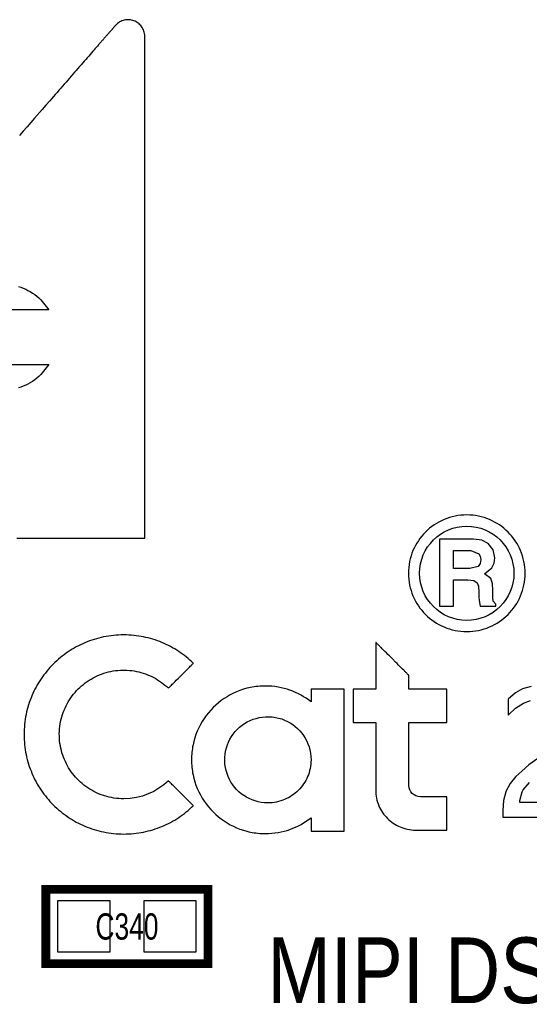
# Model space of a CAD drawing. Extents: x -8 to 119, y -73 to 71.
# Tile 7 of 12: x 60 to 66, y 8 to 19. Entities that reach past the tile are written whole.
import ezdxf
from ezdxf.enums import TextEntityAlignment as Align

# ---------------------------------------------------------------- set-up
doc = ezdxf.new("R2010")
doc.units = 0
for name, color, linetype in [('BG_SILKSCREEN_TOP', 7, 'CONTINUOUS'), ('PG_SILKSCREEN_TOP', 253, 'CONTINUOUS'), ('PIN_TOP', 92, 'CONTINUOUS'), ('RD_SILKSCREEN_TOP', 7, 'CONTINUOUS')]:
    doc.layers.add(name, color=color, linetype=linetype)

msp = doc.modelspace()

# ---------------------------------------------------------------- linework, layer by layer
at = {"layer": 'BG_SILKSCREEN_TOP'}
for points in [[(60.190913, 13.265404), (60.254871, 13.265404), (60.317913, 13.265404), (60.380016, 13.265404), (60.441129, 13.265404), (60.5012, 13.265404), (60.560229, 13.265404), (60.618141, 13.265404), (60.674936, 13.265404), (60.730562, 13.265404), (60.784969, 13.265404), (60.838131, 13.265404), (60.864242, 13.265404), (60.890023, 13.265404), (60.915474, 13.265404), (60.940569, 13.265404), (60.965359, 13.265404), (60.989794, 13.265404), (61.013873, 13.265404), (61.037622, 13.265404), (61.06099, 13.265404), (61.084003, 13.265404), (61.10666, 13.265404), (61.128935, 13.265404), (61.150856, 13.265404), (61.172369, 13.265404), (61.193528, 13.265404), (61.214279, 13.265404), (61.234625, 13.265404), (61.254589, 13.265404), (61.274147, 13.265404), (61.293299, 13.265404), (61.312044, 13.265404), (61.330357, 13.265404), (61.348264, 13.265404), (61.36574, 13.265404), (61.382783, 13.265404), (61.399395, 13.265404), (61.415574, 13.265404), (61.431297, 13.265404), (61.446588, 13.265404), (61.461421, 13.265404), (61.475798, 13.265404), (61.489692, 13.265404), (61.503154, 13.265404), (61.516108, 13.265404), (61.528604, 13.265404), (61.540619, 13.265404), (61.55215, 13.265404), (61.563199, 13.265404), (61.57374, 13.265404), (61.583799, 13.265404), (61.593349, 13.265404), (61.602391, 13.265404), (61.6109, 13.265404), (61.618927, 13.265404), (61.626394, 13.265404), (61.633354, 13.265404), (61.639806, 13.265404), (61.645698, 13.265404), (61.651032, 13.265404), (61.655858, 13.265404), (61.660126, 13.265404), (61.663834, 13.265404), (61.666984, 13.265404), (61.669574, 13.265404), (61.671581, 13.265404), (61.673029, 13.265404), (61.673918, 13.265404), (61.674197, 13.265404), (61.674197, 13.265658), (61.674197, 13.266471), (61.674197, 13.267792), (61.674197, 13.26962), (61.674197, 13.271983), (61.674197, 13.274853), (61.674197, 13.278231), (61.674197, 13.282092), (61.674197, 13.286486), (61.674197, 13.291363), (61.674197, 13.296722), (61.674197, 13.302564), (61.674197, 13.308914), (61.674197, 13.315721), (61.674197, 13.323011), (61.674197, 13.330758), (61.674197, 13.338988), (61.674197, 13.347675), (61.674197, 13.356819), (61.674197, 13.36642), (61.674197, 13.376453), (61.674197, 13.386943), (61.674197, 13.39789), (61.674197, 13.40927), (61.674197, 13.421055), (61.674197, 13.433298), (61.674197, 13.445947), (61.674197, 13.459028), (61.674197, 13.472516), (61.674197, 13.486435), (61.674197, 13.500735), (61.674197, 13.515467), (61.674197, 13.53058), (61.674197, 13.546099), (61.674197, 13.562), (61.674197, 13.578281), (61.674197, 13.594969), (61.674197, 13.612012), (61.674197, 13.629437), (61.674197, 13.647242), (61.674197, 13.665403), (61.674197, 13.68392), (61.674197, 13.702817), (61.674197, 13.722045), (61.674197, 13.741654), (61.674197, 13.761568), (61.674197, 13.781862), (61.674197, 13.802462), (61.674197, 13.823417), (61.674197, 13.844676), (61.674197, 13.866266), (61.674197, 13.888187), (61.674197, 13.910437), (61.674197, 13.932992), (61.674197, 13.955827), (61.674197, 13.978992), (61.674197, 14.002461), (61.674197, 14.02621), (61.674197, 14.074597), (61.674197, 14.124102), (61.674197, 14.174699), (61.674197, 14.226388), (61.674197, 14.279093), (61.674197, 14.332788), (61.674197, 14.387474), (61.674197, 14.443075), (61.674197, 14.49959), (61.674197, 14.556943), (61.674197, 14.61516), (61.674197, 14.674164), (61.674197, 14.73393), (61.674197, 14.794433), (61.674197, 14.855622), (61.674197, 14.917496), (61.674197, 14.97998), (61.674197, 15.043074), (61.674197, 15.106752), (61.674197, 15.170937), (61.674197, 15.235631), (61.674197, 15.300808), (61.674197, 15.36639), (61.674197, 15.43238), (61.674197, 15.49875), (61.674197, 15.56545), (61.674197, 15.63243), (61.674197, 15.767177), (61.674197, 15.902737), (61.674197, 16.175177), (61.674197, 16.447618), (61.674197, 16.583152), (61.674197, 16.717924), (61.674197, 16.784904), (61.674197, 16.851605), (61.674197, 16.917975), (61.674197, 16.983964), (61.674197, 17.049547), (61.674197, 17.114723), (61.674197, 17.179417), (61.674197, 17.243603), (61.674197, 17.307281), (61.674197, 17.370374), (61.674197, 17.432858), (61.674197, 17.494733), (61.674197, 17.555921), (61.674197, 17.616424), (61.674197, 17.67619), (61.674197, 17.735194), (61.674197, 17.793411), (61.674197, 17.850764), (61.674197, 17.907279), (61.674197, 17.96288), (61.674197, 18.017541), (61.674197, 18.071262), (61.674197, 18.123967), (61.674197, 18.175656), (61.674197, 18.226253), (61.674197, 18.275757), (61.674197, 18.324144), (61.674197, 18.347893), (61.674197, 18.371363), (61.674197, 18.394528), (61.674197, 18.417362), (61.674197, 18.439917), (61.674197, 18.462142), (61.674197, 18.484063), (61.674197, 18.505678), (61.674197, 18.526938), (61.674197, 18.547893), (61.674197, 18.568492), (61.674197, 18.588787), (61.674197, 18.6087), (61.674197, 18.628309), (61.674197, 18.647537), (61.674197, 18.666409), (61.674197, 18.684951), (61.674197, 18.703112), (61.674197, 18.720918), (61.674197, 18.738342), (61.674197, 18.755385), (61.674197, 18.772073), (61.674197, 18.788355), (61.674197, 18.804255), (61.674197, 18.819774), (61.674197, 18.834887), (61.674197, 18.849594), (61.674197, 18.86392), (61.674197, 18.877839), (61.674197, 18.891326), (61.674197, 18.904407), (61.674197, 18.917056), (61.674197, 18.929299), (61.674197, 18.941085), (61.674197, 18.952464), (61.674197, 18.963386), (61.674197, 18.973902), (61.674197, 18.983935), (61.674197, 18.993536), (61.674197, 19.00268), (61.674197, 19.011367), (61.674197, 19.019596), (61.674197, 19.027343), (61.674197, 19.034633), (61.674197, 19.04144), (61.674197, 19.04779), (61.674197, 19.053632), (61.674197, 19.058992), (61.674197, 19.063868), (61.674197, 19.068263), (61.674197, 19.072123), (61.674197, 19.075502), (61.674197, 19.078372), (61.674197, 19.080734), (61.674197, 19.082563), (61.674197, 19.083884), (61.674197, 19.084671), (61.674197, 19.08495), (61.673562, 19.101486), (61.671683, 19.117437), (61.668609, 19.132779), (61.664418, 19.147485), (61.65916, 19.161531), (61.652887, 19.174917), (61.645673, 19.187592), (61.63757, 19.199555), (61.628655, 19.210782), (61.618978, 19.221247), (61.608589, 19.230899), (61.597565, 19.239763), (61.585932, 19.24779), (61.573791, 19.254953), (61.561193, 19.261252), (61.548188, 19.266662), (61.534827, 19.271132), (61.521188, 19.274663), (61.507319, 19.277203), (61.493273, 19.278778), (61.479151, 19.279337), (61.464952, 19.278879), (61.450804, 19.27733), (61.436707, 19.274714), (61.422737, 19.271005), (61.40897, 19.266179), (61.395458, 19.260185), (61.382275, 19.253048), (61.369448, 19.244691), (61.357078, 19.235141), (61.345166, 19.224346), (61.333837, 19.212306), (61.333761, 19.212204), (61.333507, 19.2119), (61.333075, 19.211417), (61.332491, 19.210757), (61.331729, 19.209868), (61.330789, 19.208826), (61.329722, 19.207556), (61.328478, 19.206134), (61.327055, 19.204508), (61.325506, 19.20273), (61.323779, 19.200724), (61.321899, 19.198565), (61.319842, 19.196228), (61.317657, 19.193713), (61.315321, 19.191021), (61.312831, 19.188151), (61.31019, 19.185128), (61.307396, 19.181902), (61.304449, 19.178524), (61.301351, 19.174993), (61.298125, 19.171285), (61.294747, 19.167399), (61.291241, 19.16336), (61.287584, 19.159169), (61.283799, 19.1548), (61.279862, 19.150279), (61.275798, 19.145606), (61.271582, 19.14078), (61.267238, 19.135776), (61.262768, 19.130645), (61.258171, 19.125362), (61.253446, 19.119926), (61.248569, 19.114338), (61.243591, 19.108598), (61.238486, 19.10273), (61.233253, 19.096711), (61.227894, 19.090538), (61.222407, 19.084239), (61.216794, 19.077813), (61.211079, 19.071234), (61.205237, 19.064529), (61.199268, 19.057671), (61.193197, 19.050711), (61.187025, 19.043599), (61.180726, 19.03636), (61.174325, 19.028994), (61.167797, 19.021501), (61.161168, 19.013881), (61.154437, 19.00616), (61.147604, 18.998286), (61.140645, 18.99031), (61.133609, 18.982207), (61.126472, 18.974003), (61.119207, 18.965672), (61.111867, 18.957239), (61.104424, 18.948679), (61.096881, 18.940018), (61.089235, 18.93123), (61.07369, 18.913348), (61.057765, 18.89506), (61.041509, 18.876366), (61.024872, 18.857265), (61.00793, 18.837808), (60.990683, 18.817971), (60.973106, 18.797753), (60.955225, 18.777229), (60.937064, 18.756351), (60.918598, 18.735142), (60.899904, 18.713653), (60.88093, 18.69186), (60.861702, 18.669762), (60.842271, 18.64741), (60.822586, 18.624804), (60.802698, 18.601944), (60.782606, 18.578855), (60.762312, 18.555564), (60.741839, 18.532043), (60.721215, 18.50832), (60.700412, 18.484418), (60.679457, 18.460339), (60.658375, 18.436107), (60.637166, 18.411723), (60.61583, 18.387212), (60.594392, 18.362574), (60.572853, 18.337809), (60.529521, 18.288025), (60.485934, 18.237962), (60.398355, 18.137302), (60.310776, 18.036667), (60.26719, 17.986578), (60.223857, 17.936794)], [(60.210878, 16.185337), (60.239173, 16.176219), (60.267063, 16.165703), (60.294545, 16.153765), (60.32152, 16.14043), (60.347962, 16.125673), (60.373793, 16.109544), (60.398965, 16.091992), (60.423425, 16.073044), (60.447149, 16.052673), (60.470034, 16.030905), (60.561804, 15.913633), (60.073591, 15.913633)], [(60.073591, 15.280538), (60.561804, 15.280538), (60.470034, 15.163241), (60.447149, 15.141499), (60.423425, 15.121128), (60.398965, 15.10218), (60.373793, 15.084628), (60.347962, 15.068499), (60.32152, 15.053742), (60.294545, 15.040407), (60.267063, 15.028469), (60.239173, 15.017953), (60.210878, 15.008809)], [(66.150642, 11.546408), (66.050592, 11.517554), (65.967839, 11.471377), (65.88318, 11.40018), (65.88318, 11.215446), (65.887041, 11.219307), (65.969769, 11.294339), (66.060218, 11.352073), (66.142946, 11.384788)], [(66.227604, 10.709377), (66.125623, 10.63625), (66.040965, 10.565054), (65.97363, 10.503484), (65.906269, 10.420756), (65.858161, 10.328377), (65.856231, 10.324541), (65.831237, 10.224465), (65.823541, 10.107092), (65.823541, 10.03206), (66.764484, 10.03206)], [(66.764484, 10.201377), (66.019807, 10.201377), (66.019807, 10.22256), (66.044826, 10.326446), (66.058288, 10.34763), (66.13332, 10.434218)]]:
    msp.add_lwpolyline(points, dxfattribs=at)
for points in [[(65.335658, 13.532002), (65.301825, 13.527659), (65.268551, 13.521715), (65.235836, 13.514172), (65.203756, 13.505028), (65.172361, 13.49436), (65.141653, 13.482244), (65.111706, 13.46868), (65.082522, 13.453745), (65.054201, 13.437438), (65.026743, 13.419785), (65.000226, 13.400938), (64.974648, 13.380847), (64.950111, 13.359562), (64.926616, 13.337159), (64.904163, 13.313639), (64.882903, 13.289102), (64.862786, 13.26355), (64.843939, 13.237032), (64.826286, 13.209549), (64.80998, 13.181254), (64.795044, 13.152095), (64.781481, 13.122123), (64.76934, 13.091439), (64.758697, 13.06002), (64.749553, 13.027939), (64.742009, 12.99525), (64.73604, 12.961976), (64.731722, 12.928194), (64.729106, 12.893853), (64.728217, 12.859106), (64.729106, 12.824409), (64.731722, 12.790119), (64.73604, 12.756363), (64.742009, 12.723089), (64.749553, 12.69045), (64.758697, 12.658395), (64.76934, 12.627), (64.781481, 12.596343), (64.795044, 12.566396), (64.80998, 12.537288), (64.826286, 12.508967), (64.843939, 12.481535), (64.862786, 12.455068), (64.882903, 12.429541), (64.904163, 12.405004), (64.926616, 12.381484), (64.950111, 12.359132), (64.974648, 12.337872), (65.000226, 12.317781), (65.026743, 12.298934), (65.054201, 12.281332), (65.082522, 12.26505), (65.111706, 12.25009), (65.141653, 12.236552), (65.172361, 12.224436), (65.203756, 12.213819), (65.235836, 12.204675), (65.268551, 12.197131), (65.301825, 12.191187), (65.335658, 12.186869), (65.369948, 12.184253), (65.404695, 12.183364), (65.439442, 12.184253), (65.473758, 12.186869), (65.507565, 12.191187), (65.540814, 12.197131), (65.573504, 12.204675), (65.605584, 12.213819), (65.636978, 12.224436), (65.667687, 12.236552), (65.697633, 12.25009), (65.726793, 12.26505), (65.755139, 12.281332), (65.782571, 12.298934), (65.809089, 12.317781), (65.834641, 12.337872), (65.859177, 12.359132), (65.882698, 12.381484), (65.905101, 12.405004), (65.92636, 12.429541), (65.946477, 12.455068), (65.965324, 12.481535), (65.982926, 12.508967), (65.999233, 12.537288), (66.014219, 12.566396), (66.027783, 12.596343), (66.039898, 12.627), (66.050516, 12.658395), (66.05966, 12.69045), (66.067254, 12.723089), (66.073198, 12.756363), (66.07749, 12.790119), (66.080132, 12.824409), (66.080996, 12.859106), (66.080132, 12.893853), (66.07749, 12.928194), (66.073198, 12.961976), (66.067254, 12.99525), (66.05966, 13.027939), (66.050516, 13.06002), (66.039898, 13.091439), (66.027783, 13.122123), (66.014219, 13.152095), (65.999233, 13.181254), (65.982926, 13.209549), (65.965324, 13.237032), (65.946477, 13.26355), (65.92636, 13.289102), (65.905101, 13.313639), (65.882698, 13.337159), (65.859177, 13.359562), (65.834641, 13.380847), (65.809089, 13.400938), (65.782571, 13.419785), (65.755139, 13.437438), (65.726793, 13.453745), (65.697633, 13.46868), (65.667687, 13.482244), (65.636978, 13.49436), (65.605584, 13.505028), (65.573504, 13.514172), (65.540814, 13.521715), (65.507565, 13.527659), (65.473758, 13.532002), (65.439442, 13.534593), (65.404695, 13.535457), (65.369948, 13.534593)], [(65.294662, 12.324004), (65.242313, 12.337491), (65.192097, 12.355881), (65.14432, 12.378893), (65.099209, 12.4063), (65.057096, 12.43777), (65.018285, 12.473051), (64.982954, 12.511862), (64.951458, 12.553925), (64.924026, 12.598959), (64.900962, 12.646711), (64.882573, 12.69685), (64.869085, 12.749149), (64.86078, 12.803327), (64.85796, 12.859106), (64.86078, 12.914884), (64.869085, 12.969062), (64.882573, 13.021386), (64.900962, 13.071551), (64.924026, 13.119329), (64.951458, 13.164363), (64.982954, 13.206425), (65.018285, 13.245262), (65.057096, 13.280542), (65.099209, 13.312013), (65.14432, 13.339445), (65.192097, 13.362457), (65.242313, 13.380847), (65.294662, 13.394334), (65.348866, 13.40264), (65.404695, 13.40546), (65.460499, 13.40264), (65.514677, 13.394334), (65.567001, 13.380847), (65.617166, 13.362457), (65.664944, 13.339445), (65.709978, 13.312013), (65.75204, 13.280542), (65.790877, 13.245262), (65.826183, 13.206425), (65.857653, 13.164363), (65.88506, 13.119329), (65.908098, 13.071551), (65.926513, 13.021386), (65.94, 12.969062), (65.948255, 12.914884), (65.951125, 12.859106), (65.948255, 12.803327), (65.94, 12.749149), (65.926513, 12.69685), (65.908098, 12.646711), (65.88506, 12.598959), (65.857653, 12.553925), (65.826183, 12.511862), (65.790877, 12.473051), (65.75204, 12.43777), (65.709978, 12.4063), (65.664944, 12.378893), (65.617166, 12.355881), (65.567001, 12.337491), (65.514677, 12.324004), (65.460499, 12.315723), (65.404695, 12.312879), (65.348866, 12.315723)], [(65.696871, 12.921717), (65.720874, 12.975692), (65.728875, 13.036956), (65.709597, 13.132206), (65.651837, 13.205816), (65.578838, 13.243966), (65.483638, 13.256692), (65.482495, 13.256692), (65.479219, 13.256692), (65.473885, 13.256692), (65.466722, 13.256692), (65.457807, 13.256692), (65.447291, 13.256692), (65.435328, 13.256692), (65.422069, 13.256692), (65.392275, 13.256692), (65.358975, 13.256692), (65.286661, 13.256692), (65.214348, 13.256692), (65.181074, 13.256692), (65.151254, 13.256692), (65.137995, 13.256692), (65.126057, 13.256692), (65.115542, 13.256692), (65.106626, 13.256692), (65.099438, 13.256692), (65.094129, 13.256692), (65.090827, 13.256692), (65.08971, 13.256692), (65.08971, 13.256108), (65.08971, 13.254431), (65.08971, 13.251739), (65.08971, 13.247954), (65.08971, 13.243154), (65.08971, 13.237439), (65.08971, 13.230784), (65.08971, 13.22324), (65.08971, 13.214858), (65.08971, 13.205638), (65.08971, 13.195605), (65.08971, 13.184861), (65.08971, 13.173405), (65.08971, 13.161289), (65.08971, 13.148488), (65.08971, 13.135102), (65.08971, 13.106654), (65.08971, 13.076199), (65.08971, 13.044043), (65.08971, 13.01049), (65.08971, 12.975768), (65.08971, 12.940182), (65.08971, 12.86764), (65.08971, 12.795072), (65.08971, 12.759512), (65.08971, 12.724765), (65.08971, 12.691212), (65.08971, 12.659055), (65.08971, 12.628601), (65.08971, 12.600178), (65.08971, 12.586767), (65.08971, 12.574016), (65.08971, 12.561849), (65.08971, 12.550394), (65.08971, 12.53965), (65.08971, 12.529668), (65.08971, 12.520447), (65.08971, 12.512015), (65.08971, 12.504471), (65.08971, 12.497816), (65.08971, 12.492101), (65.08971, 12.487326), (65.08971, 12.483567), (65.08971, 12.480823), (65.08971, 12.479147), (65.08971, 12.478614), (65.091513, 12.478614), (65.096542, 12.478614), (65.114627, 12.478614), (65.140154, 12.478614), (65.169466, 12.478614), (65.198752, 12.478614), (65.224279, 12.478614), (65.242389, 12.478614), (65.247444, 12.478614), (65.249247, 12.478614), (65.249247, 12.479477), (65.249247, 12.481992), (65.249247, 12.491669), (65.249247, 12.506731), (65.249247, 12.526239), (65.249247, 12.549327), (65.249247, 12.575083), (65.249247, 12.631039), (65.249247, 12.687046), (65.249247, 12.712802), (65.249247, 12.73589), (65.249247, 12.755397), (65.249247, 12.770409), (65.249247, 12.780086), (65.249247, 12.782652), (65.249247, 12.783515), (65.251101, 12.783515), (65.256435, 12.783515), (65.275485, 12.783515), (65.302435, 12.783515), (65.333321, 12.783515), (65.364233, 12.783515), (65.391157, 12.783515), (65.410207, 12.783515), (65.415541, 12.783515), (65.417421, 12.783515), (65.487677, 12.775108), (65.527022, 12.749886), (65.540052, 12.708915), (65.544395, 12.635967), (65.545462, 12.582246), (65.548739, 12.542622), (65.561769, 12.478614), (65.563801, 12.478614), (65.569516, 12.478614), (65.57838, 12.478614), (65.589887, 12.478614), (65.618766, 12.478614), (65.651837, 12.478614), (65.684908, 12.478614), (65.713762, 12.478614), (65.725294, 12.478614), (65.734184, 12.478614), (65.739899, 12.478614), (65.741906, 12.478614), (65.741906, 12.499213), (65.712086, 12.535027), (65.708378, 12.578436), (65.707158, 12.654407), (65.700961, 12.741199), (65.682216, 12.797663), (65.608403, 12.851917)], [(65.249247, 12.914859), (65.249247, 13.122123), (65.452168, 13.122123), (65.545462, 13.086486), (65.560931, 13.057048), (65.566112, 13.020624), (65.558492, 12.971653), (65.535708, 12.939116), (65.44023, 12.914859)], [(61.948492, 11.52779), (61.949508, 11.528806), (61.95093, 11.530203), (61.954816, 11.534115), (61.9601, 11.539372), (61.966653, 11.545926), (61.974349, 11.553647), (61.983137, 11.56241), (61.99284, 11.572138), (62.003432, 11.582705), (62.014735, 11.594033), (62.026673, 11.605971), (62.03917, 11.618443), (62.065281, 11.644579), (62.092256, 11.671529), (62.119205, 11.698503), (62.145342, 11.724615), (62.157813, 11.737086), (62.169751, 11.749049), (62.18108, 11.760352), (62.191646, 11.770919), (62.201374, 11.780647), (62.210137, 11.789435), (62.217859, 11.797132), (62.224412, 11.803685), (62.22967, 11.808968), (62.233581, 11.812854), (62.234978, 11.814277), (62.235994, 11.815293), (62.236629, 11.815902), (62.236833, 11.816105), (62.217097, 11.834927), (62.196929, 11.853266), (62.17633, 11.871122), (62.155324, 11.888521), (62.133886, 11.905412), (62.112042, 11.92182), (62.089817, 11.937695), (62.067211, 11.953088), (62.044224, 11.967921), (62.020856, 11.982247), (61.997133, 11.996014), (61.973054, 12.009247), (61.948644, 12.021896), (61.923879, 12.033987), (61.898809, 12.045493), (61.873409, 12.05644), (61.847679, 12.066753), (61.82167, 12.076481), (61.795381, 12.085599), (61.768787, 12.094108), (61.741939, 12.101982), (61.714812, 12.109196), (61.687431, 12.115775), (61.659795, 12.121718), (61.631906, 12.126976), (61.603814, 12.131548), (61.575467, 12.13546), (61.546918, 12.138685), (61.518165, 12.1412), (61.489234, 12.143003), (61.460075, 12.144096), (61.430764, 12.144451), (61.400969, 12.14407), (61.371353, 12.142953), (61.34194, 12.141098), (61.312704, 12.138482), (61.283698, 12.13518), (61.254919, 12.131142), (61.22637, 12.126417), (61.198074, 12.121007), (61.170007, 12.114886), (61.14222, 12.108104), (61.114686, 12.100662), (61.087432, 12.092559), (61.060457, 12.083796), (61.033787, 12.074398), (61.007396, 12.064365), (60.981361, 12.053722), (60.955606, 12.04247), (60.930206, 12.030608), (60.905136, 12.018137), (60.880422, 12.005107), (60.856063, 11.991492), (60.832086, 11.977319), (60.808464, 11.962562), (60.785223, 11.947271), (60.762388, 11.931447), (60.73996, 11.915089), (60.717963, 11.898198), (60.696348, 11.880825), (60.67519, 11.862918), (60.654463, 11.844528), (60.634194, 11.825656), (60.614357, 11.806301), (60.595027, 11.786489), (60.57613, 11.766194), (60.55774, 11.745468), (60.539859, 11.72431), (60.52246, 11.70272), (60.505569, 11.680698), (60.489211, 11.65827), (60.473387, 11.635435), (60.458096, 11.612194), (60.443364, 11.588598), (60.429191, 11.564595), (60.415576, 11.540236), (60.402521, 11.515522), (60.390075, 11.490452), (60.378213, 11.465052), (60.366961, 11.439322), (60.356293, 11.413261), (60.346285, 11.386896), (60.336887, 11.360201), (60.328124, 11.333251), (60.320022, 11.305997), (60.312579, 11.278464), (60.305798, 11.250651), (60.299676, 11.222609), (60.294266, 11.194288), (60.289516, 11.165738), (60.285503, 11.13696), (60.282176, 11.107953), (60.279585, 11.078743), (60.277731, 11.04933), (60.276613, 11.019714), (60.276232, 10.98992), (60.276613, 10.960125), (60.277731, 10.930509), (60.279585, 10.901096), (60.282176, 10.871886), (60.285503, 10.842879), (60.289516, 10.814101), (60.294266, 10.785551), (60.299676, 10.757256), (60.305798, 10.729189), (60.312579, 10.701376), (60.320022, 10.673842), (60.328124, 10.646588), (60.336887, 10.619638), (60.346285, 10.592943), (60.356293, 10.566578), (60.366961, 10.540517), (60.378213, 10.514787), (60.390075, 10.489387), (60.402521, 10.464317), (60.415576, 10.439603), (60.429191, 10.415245), (60.443364, 10.391242), (60.458096, 10.367645), (60.473387, 10.344404), (60.489211, 10.321569), (60.505569, 10.299141), (60.52246, 10.277119), (60.539859, 10.255529), (60.55774, 10.234371), (60.57613, 10.213645), (60.595027, 10.19335), (60.614357, 10.173538), (60.634194, 10.154183), (60.654463, 10.135311), (60.67519, 10.116922), (60.696348, 10.099015), (60.717963, 10.081641), (60.73996, 10.06475), (60.762388, 10.048392), (60.785223, 10.032568), (60.808464, 10.017277), (60.832086, 10.00252), (60.856063, 9.988347), (60.880422, 9.974732), (60.905136, 9.961677), (60.930206, 9.949231), (60.955606, 9.937369), (60.981361, 9.926117), (61.007396, 9.915474), (61.033787, 9.905441), (61.060457, 9.896043), (61.087432, 9.88728), (61.114686, 9.879178), (61.14222, 9.871735), (61.170007, 9.864954), (61.198074, 9.858832), (61.22637, 9.853422), (61.254919, 9.848672), (61.283698, 9.844659), (61.312704, 9.841332), (61.34194, 9.838741), (61.371353, 9.836887), (61.400969, 9.835769), (61.430764, 9.835388), (61.460075, 9.835744), (61.489234, 9.836836), (61.518165, 9.838639), (61.546918, 9.841154), (61.575467, 9.84438), (61.603814, 9.848291), (61.631906, 9.852863), (61.659795, 9.858121), (61.687431, 9.864065), (61.714812, 9.870643), (61.741939, 9.877857), (61.768787, 9.885731), (61.795381, 9.89424), (61.82167, 9.903358), (61.847679, 9.913087), (61.873409, 9.923399), (61.898809, 9.934346), (61.923879, 9.945853), (61.948644, 9.957943), (61.973054, 9.970592), (61.997133, 9.983826), (62.020856, 9.997592), (62.044224, 10.011918), (62.067211, 10.026752), (62.089817, 10.042144), (62.112042, 10.058019), (62.133886, 10.074427), (62.155324, 10.091318), (62.17633, 10.108717), (62.196929, 10.126574), (62.217097, 10.144912), (62.236833, 10.163734), (62.236629, 10.163937), (62.235994, 10.164547), (62.234978, 10.165563), (62.233581, 10.166985), (62.22967, 10.170871), (62.224412, 10.176154), (62.217859, 10.182708), (62.210137, 10.190404), (62.201374, 10.199192), (62.191646, 10.20892), (62.18108, 10.219487), (62.169751, 10.23079), (62.157813, 10.242753), (62.145342, 10.255225), (62.119205, 10.281336), (62.092256, 10.308311), (62.065281, 10.335285), (62.03917, 10.361397), (62.026673, 10.373868), (62.014735, 10.385831), (62.003432, 10.397134), (61.99284, 10.407701), (61.983137, 10.417429), (61.974349, 10.426192), (61.966653, 10.433914), (61.9601, 10.440467), (61.954816, 10.445725), (61.95093, 10.449636), (61.949508, 10.451033), (61.948492, 10.452049), (61.947882, 10.452684), (61.947679, 10.452887), (61.895152, 10.406761), (61.838459, 10.365638), (61.778007, 10.32985), (61.714101, 10.299776), (61.64707, 10.275748), (61.577271, 10.258146), (61.505059, 10.2473), (61.430764, 10.243617), (61.40196, 10.244176), (61.37341, 10.245801), (61.345191, 10.248494), (61.317251, 10.252227), (61.289667, 10.257003), (61.262412, 10.262768), (61.235539, 10.269525), (61.209072, 10.277221), (61.183012, 10.285882), (61.157383, 10.295484), (61.132187, 10.305948), (61.107472, 10.317328), (61.083266, 10.32957), (61.059568, 10.342651), (61.036403, 10.356545), (61.013772, 10.371252), (60.991725, 10.386746), (60.970262, 10.403002), (60.949434, 10.419994), (60.929215, 10.437724), (60.909657, 10.456164), (60.89076, 10.475265), (60.872573, 10.495051), (60.855073, 10.515473), (60.838334, 10.53653), (60.822332, 10.558196), (60.807092, 10.580421), (60.792665, 10.60323), (60.779025, 10.626573), (60.766223, 10.650449), (60.754285, 10.674833), (60.743211, 10.699699), (60.733, 10.725048), (60.723729, 10.750829), (60.715398, 10.777017), (60.708007, 10.803636), (60.70158, 10.830636), (60.696145, 10.857992), (60.691725, 10.885703), (60.688322, 10.91372), (60.685985, 10.942066), (60.684715, 10.970692), (60.684512, 10.999546), (60.685426, 11.028274), (60.687433, 11.056696), (60.690481, 11.084839), (60.694545, 11.112652), (60.69965, 11.140135), (60.705746, 11.167262), (60.712833, 11.193983), (60.720859, 11.220323), (60.729825, 11.246256), (60.739706, 11.271733), (60.750475, 11.296752), (60.762134, 11.321313), (60.774656, 11.345367), (60.788017, 11.368888), (60.80219, 11.391875), (60.81715, 11.414303), (60.832898, 11.436147), (60.849408, 11.457407), (60.866655, 11.478057), (60.884613, 11.498047), (60.903282, 11.517376), (60.922611, 11.536045), (60.942626, 11.554003), (60.963251, 11.571249), (60.984511, 11.587759), (61.006355, 11.603507), (61.028783, 11.618493), (61.05177, 11.632667), (61.075316, 11.646002), (61.099344, 11.658524), (61.123906, 11.670182), (61.148925, 11.680977), (61.174401, 11.690858), (61.200335, 11.699824), (61.226675, 11.707851), (61.253421, 11.714937), (61.280548, 11.721033), (61.308005, 11.726139), (61.335844, 11.730203), (61.363987, 11.733251), (61.39241, 11.735257), (61.421137, 11.736146), (61.428351, 11.736222), (61.430154, 11.736222), (61.431348, 11.736222), (61.4331, 11.736222), (61.440162, 11.736172), (61.468152, 11.735283), (61.495889, 11.733378), (61.523321, 11.730482), (61.550474, 11.72657), (61.577271, 11.721694), (61.603763, 11.715877), (61.629874, 11.709121), (61.655604, 11.701424), (61.680954, 11.692865), (61.705871, 11.683416), (61.730382, 11.673103), (61.754436, 11.661953), (61.778007, 11.649989), (61.801096, 11.637213), (61.823702, 11.62365), (61.845774, 11.609349), (61.867288, 11.594287), (61.888268, 11.578488), (61.908665, 11.562004), (61.928477, 11.544808), (61.947679, 11.526952), (61.947882, 11.527155)], [(64.736294, 11.12967), (64.737844, 11.12967), (64.739977, 11.12967), (64.74267, 11.12967), (64.745895, 11.12967), (64.749655, 11.12967), (64.753896, 11.12967), (64.763853, 11.12967), (64.775563, 11.12967), (64.788872, 11.12967), (64.80363, 11.12967), (64.819682, 11.12967), (64.836853, 11.12967), (64.854988, 11.12967), (64.873937, 11.12967), (64.89352, 11.12967), (64.913586, 11.12967), (64.954506, 11.12967), (64.99545, 11.12967), (65.015516, 11.12967), (65.0351, 11.12967), (65.054048, 11.12967), (65.072184, 11.12967), (65.089354, 11.12967), (65.105407, 11.12967), (65.120164, 11.12967), (65.133474, 11.12967), (65.145183, 11.12967), (65.15514, 11.12967), (65.159382, 11.12967), (65.163141, 11.12967), (65.166367, 11.12967), (65.169059, 11.12967), (65.171193, 11.12967), (65.172742, 11.12967), (65.173682, 11.12967), (65.173987, 11.12967), (65.173987, 11.12995), (65.173987, 11.130788), (65.173987, 11.133988), (65.173987, 11.139195), (65.173987, 11.146231), (65.173987, 11.154943), (65.173987, 11.165205), (65.173987, 11.176889), (65.173987, 11.189843), (65.173987, 11.203915), (65.173987, 11.219002), (65.173987, 11.234903), (65.173987, 11.251514), (65.173987, 11.286312), (65.173987, 11.322228), (65.173987, 11.358143), (65.173987, 11.392916), (65.173987, 11.409528), (65.173987, 11.425453), (65.173987, 11.440516), (65.173987, 11.454587), (65.173987, 11.467541), (65.173987, 11.479225), (65.173987, 11.489512), (65.173987, 11.498224), (65.173987, 11.50526), (65.173987, 11.510442), (65.173987, 11.513668), (65.173987, 11.51448), (65.173987, 11.51476), (65.173682, 11.51476), (65.172742, 11.51476), (65.171193, 11.51476), (65.169059, 11.51476), (65.166367, 11.51476), (65.163141, 11.51476), (65.159382, 11.51476), (65.15514, 11.51476), (65.145183, 11.51476), (65.133474, 11.51476), (65.120164, 11.51476), (65.105407, 11.51476), (65.089354, 11.51476), (65.072184, 11.51476), (65.054048, 11.51476), (65.0351, 11.51476), (65.015516, 11.51476), (64.99545, 11.51476), (64.954506, 11.51476), (64.913586, 11.51476), (64.89352, 11.51476), (64.873937, 11.51476), (64.854988, 11.51476), (64.836853, 11.51476), (64.819682, 11.51476), (64.80363, 11.51476), (64.788872, 11.51476), (64.775563, 11.51476), (64.763853, 11.51476), (64.753896, 11.51476), (64.749655, 11.51476), (64.745895, 11.51476), (64.74267, 11.51476), (64.739977, 11.51476), (64.737844, 11.51476), (64.736294, 11.51476), (64.735354, 11.51476), (64.73505, 11.51476), (64.73505, 11.516563), (64.73505, 11.521592), (64.73505, 11.529441), (64.73505, 11.539626), (64.73505, 11.551666), (64.73505, 11.565077), (64.73505, 11.594287), (64.73505, 11.623472), (64.73505, 11.636908), (64.73505, 11.648948), (64.73505, 11.659133), (64.73505, 11.666957), (64.73505, 11.672011), (64.73505, 11.673815), (64.73477, 11.674069), (64.733932, 11.674907), (64.732586, 11.676253), (64.730732, 11.678107), (64.728395, 11.680444), (64.725575, 11.683263), (64.722299, 11.686565), (64.718565, 11.690274), (64.714425, 11.694414), (64.709904, 11.698935), (64.704976, 11.703863), (64.699667, 11.709171), (64.694029, 11.71481), (64.68806, 11.720805), (64.68176, 11.727078), (64.675156, 11.733682), (64.661161, 11.747703), (64.64615, 11.762689), (64.630325, 11.778513), (64.61379, 11.795049), (64.596696, 11.812168), (64.57917, 11.829669), (64.543432, 11.865407), (64.507694, 11.90117), (64.490168, 11.918671), (64.473074, 11.93579), (64.456539, 11.952326), (64.440689, 11.96815), (64.425703, 11.983136), (64.411682, 11.997157), (64.405104, 12.003761), (64.398804, 12.010034), (64.39281, 12.016029), (64.387171, 12.021668), (64.381888, 12.026951), (64.37696, 12.031878), (64.372414, 12.036425), (64.368274, 12.040565), (64.364565, 12.044274), (64.361289, 12.04755), (64.358469, 12.050395), (64.356107, 12.052732), (64.354253, 12.054586), (64.352907, 12.055932), (64.352094, 12.056745), (64.351814, 12.057024), (64.34996, 12.057024), (64.34996, 12.056643), (64.34996, 12.055475), (64.34996, 12.05357), (64.34996, 12.050954), (64.34996, 12.047626), (64.34996, 12.043639), (64.34996, 12.03899), (64.34996, 12.033733), (64.34996, 12.027891), (64.34996, 12.021464), (64.34996, 12.014479), (64.34996, 12.006986), (64.34996, 11.999011), (64.34996, 11.990553), (64.34996, 11.981637), (64.34996, 11.972315), (64.34996, 11.952478), (64.34996, 11.931269), (64.34996, 11.908866), (64.34996, 11.885447), (64.34996, 11.861267), (64.34996, 11.836476), (64.34996, 11.785905), (64.34996, 11.735333), (64.34996, 11.710543), (64.34996, 11.686337), (64.34996, 11.662943), (64.34996, 11.640541), (64.34996, 11.619332), (64.34996, 11.599494), (64.34996, 11.590172), (64.34996, 11.581257), (64.34996, 11.572799), (64.34996, 11.564823), (64.34996, 11.55733), (64.34996, 11.550345), (64.34996, 11.543919), (64.34996, 11.538077), (64.34996, 11.532819), (64.34996, 11.528171), (64.34996, 11.524183), (64.34996, 11.520856), (64.34996, 11.51824), (64.34996, 11.516335), (64.34996, 11.515166), (64.34996, 11.51476), (64.349198, 11.51476), (64.346988, 11.51476), (64.343458, 11.51476), (64.338657, 11.51476), (64.332688, 11.51476), (64.325678, 11.51476), (64.317702, 11.51476), (64.308838, 11.51476), (64.288949, 11.51476), (64.266724, 11.51476), (64.218414, 11.51476), (64.170128, 11.51476), (64.147903, 11.51476), (64.12799, 11.51476), (64.11915, 11.51476), (64.111175, 11.51476), (64.104164, 11.51476), (64.098195, 11.51476), (64.093395, 11.51476), (64.089864, 11.51476), (64.087654, 11.51476), (64.086892, 11.51476), (64.086892, 11.51448), (64.086892, 11.513668), (64.086892, 11.510442), (64.086892, 11.50526), (64.086892, 11.498224), (64.086892, 11.489512), (64.086892, 11.479225), (64.086892, 11.467541), (64.086892, 11.454587), (64.086892, 11.440516), (64.086892, 11.425453), (64.086892, 11.409528), (64.086892, 11.392916), (64.086892, 11.358143), (64.086892, 11.322228), (64.086892, 11.286312), (64.086892, 11.251514), (64.086892, 11.234903), (64.086892, 11.219002), (64.086892, 11.203915), (64.086892, 11.189843), (64.086892, 11.176889), (64.086892, 11.165205), (64.086892, 11.154943), (64.086892, 11.146231), (64.086892, 11.139195), (64.086892, 11.133988), (64.086892, 11.130788), (64.086892, 11.12995), (64.086892, 11.12967), (64.087654, 11.12967), (64.089864, 11.12967), (64.093395, 11.12967), (64.098195, 11.12967), (64.104164, 11.12967), (64.111175, 11.12967), (64.11915, 11.12967), (64.12799, 11.12967), (64.147903, 11.12967), (64.170128, 11.12967), (64.218414, 11.12967), (64.266724, 11.12967), (64.288949, 11.12967), (64.308838, 11.12967), (64.317702, 11.12967), (64.325678, 11.12967), (64.332688, 11.12967), (64.338657, 11.12967), (64.343458, 11.12967), (64.346988, 11.12967), (64.349198, 11.12967), (64.34996, 11.12967), (64.34996, 11.129543), (64.34996, 11.129112), (64.34996, 11.1284), (64.34996, 11.12741), (64.34996, 11.124667), (64.34996, 11.120857), (64.34996, 11.116031), (64.34996, 11.110265), (64.34996, 11.103534), (64.34996, 11.095914), (64.34996, 11.08743), (64.34996, 11.078134), (64.34996, 11.068025), (64.34996, 11.057179), (64.34996, 11.045622), (64.34996, 11.033354), (64.34996, 11.02045), (64.34996, 11.006938), (64.34996, 10.992841), (64.34996, 10.97821), (64.34996, 10.963097), (64.34996, 10.947476), (64.34996, 10.931449), (64.34996, 10.915015), (64.34996, 10.898251), (64.34996, 10.881131), (64.34996, 10.846079), (64.34996, 10.810164), (64.34996, 10.773689), (64.34996, 10.73691), (64.34996, 10.700131), (64.34996, 10.663657), (64.34996, 10.627741), (64.34996, 10.592689), (64.34996, 10.575595), (64.34996, 10.558805), (64.34996, 10.542372), (64.34996, 10.526344), (64.34996, 10.510749), (64.34996, 10.49561), (64.34996, 10.48098), (64.34996, 10.466883), (64.34996, 10.45337), (64.34996, 10.440467), (64.34996, 10.428224), (64.34996, 10.416642), (64.34996, 10.405796), (64.34996, 10.395687), (64.34996, 10.38639), (64.34996, 10.377907), (64.34996, 10.370287), (64.34996, 10.363581), (64.34996, 10.35779), (64.34996, 10.352964), (64.34996, 10.349179), (64.34996, 10.346411), (64.34996, 10.34542), (64.34996, 10.344709), (64.34996, 10.344302), (64.34996, 10.34415), (64.350544, 10.320325), (64.352348, 10.29683), (64.355294, 10.273665), (64.359358, 10.250881), (64.364514, 10.228478), (64.370763, 10.206533), (64.378027, 10.185019), (64.386333, 10.164013), (64.395579, 10.143515), (64.405815, 10.123551), (64.416965, 10.104171), (64.429005, 10.0854), (64.441908, 10.067265), (64.45565, 10.049764), (64.470178, 10.032975), (64.48552, 10.016922), (64.501573, 10.00158), (64.518388, 9.987051), (64.535863, 9.97331), (64.553998, 9.960407), (64.572794, 9.948367), (64.592175, 9.937217), (64.612114, 9.927006), (64.632611, 9.917735), (64.653643, 9.909454), (64.675156, 9.902165), (64.697102, 9.895942), (64.719505, 9.89076), (64.742289, 9.886696), (64.765453, 9.88375), (64.788948, 9.881972), (64.812774, 9.881362), (64.813815, 9.881362), (64.816812, 9.881362), (64.821689, 9.881362), (64.828293, 9.881362), (64.836472, 9.881362), (64.846098, 9.881362), (64.857071, 9.881362), (64.869212, 9.881362), (64.88242, 9.881362), (64.896543, 9.881362), (64.911478, 9.881362), (64.927074, 9.881362), (64.959713, 9.881362), (64.993393, 9.881362), (65.027073, 9.881362), (65.059712, 9.881362), (65.075308, 9.881362), (65.090243, 9.881362), (65.104366, 9.881362), (65.117574, 9.881362), (65.129715, 9.881362), (65.140688, 9.881362), (65.150314, 9.881362), (65.158493, 9.881362), (65.165097, 9.881362), (65.169948, 9.881362), (65.172971, 9.881362), (65.174012, 9.881362), (65.174012, 9.881641), (65.174012, 9.88248), (65.174012, 9.885705), (65.174012, 9.890887), (65.174012, 9.897923), (65.174012, 9.906635), (65.174012, 9.916897), (65.174012, 9.928581), (65.174012, 9.941535), (65.174012, 9.955606), (65.174012, 9.970668), (65.174012, 9.986594), (65.174012, 10.003206), (65.174012, 10.037978), (65.174012, 10.073894), (65.174012, 10.10981), (65.174012, 10.144582), (65.174012, 10.161194), (65.174012, 10.17712), (65.174012, 10.192182), (65.174012, 10.206253), (65.174012, 10.219207), (65.174012, 10.230891), (65.174012, 10.241153), (65.174012, 10.249865), (65.174012, 10.256901), (65.174012, 10.262108), (65.174012, 10.265308), (65.174012, 10.266147), (65.174012, 10.266426), (65.173149, 10.266426), (65.170583, 10.266426), (65.166443, 10.266426), (65.160855, 10.266426), (65.153921, 10.266426), (65.145768, 10.266426), (65.136471, 10.266426), (65.126184, 10.266426), (65.114983, 10.266426), (65.102994, 10.266426), (65.077137, 10.266426), (65.049476, 10.266426), (65.020927, 10.266426), (64.992377, 10.266426), (64.964716, 10.266426), (64.938859, 10.266426), (64.92687, 10.266426), (64.915694, 10.266426), (64.905382, 10.266426), (64.896086, 10.266426), (64.887932, 10.266426), (64.880998, 10.266426), (64.87541, 10.266426), (64.87127, 10.266426), (64.86873, 10.266426), (64.867841, 10.266426), (64.841069, 10.269118), (64.816152, 10.276865), (64.793571, 10.289108), (64.773937, 10.305313), (64.757706, 10.324973), (64.745464, 10.347528), (64.737742, 10.372471), (64.73505, 10.399217), (64.73505, 10.399751), (64.73505, 10.401325), (64.73505, 10.403891), (64.73505, 10.407421), (64.73505, 10.411892), (64.73505, 10.417277), (64.73505, 10.423525), (64.73505, 10.430612), (64.73505, 10.438486), (64.73505, 10.447147), (64.73505, 10.456545), (64.73505, 10.466629), (64.73505, 10.477398), (64.73505, 10.488778), (64.73505, 10.500792), (64.73505, 10.513365), (64.73505, 10.526446), (64.73505, 10.54006), (64.73505, 10.554132), (64.73505, 10.568635), (64.73505, 10.583545), (64.73505, 10.59881), (64.73505, 10.614431), (64.73505, 10.630332), (64.73505, 10.66292), (64.73505, 10.696321), (64.73505, 10.764444), (64.73505, 10.832567), (64.73505, 10.865968), (64.73505, 10.898556), (64.73505, 10.914456), (64.73505, 10.930077), (64.73505, 10.945343), (64.73505, 10.960252), (64.73505, 10.974756), (64.73505, 10.988827), (64.73505, 11.002442), (64.73505, 11.015548), (64.73505, 11.028096), (64.73505, 11.04011), (64.73505, 11.051515), (64.73505, 11.062259), (64.73505, 11.072368), (64.73505, 11.081741), (64.73505, 11.090402), (64.73505, 11.098276), (64.73505, 11.105363), (64.73505, 11.111611), (64.73505, 11.116996), (64.73505, 11.121466), (64.73505, 11.124997), (64.73505, 11.127588), (64.73505, 11.129137), (64.73505, 11.12967), (64.735354, 11.12967)], [(63.600406, 10.016896), (63.600406, 10.009276), (63.600406, 9.99937), (63.600406, 9.987636), (63.600406, 9.97458), (63.600406, 9.946157), (63.600406, 9.917735), (63.600406, 9.904654), (63.600406, 9.892944), (63.600406, 9.883038), (63.600406, 9.875393), (63.600406, 9.870491), (63.600406, 9.868764), (63.600686, 9.868764), (63.601498, 9.868764), (63.604724, 9.868764), (63.609931, 9.868764), (63.616942, 9.868764), (63.625679, 9.868764), (63.635941, 9.868764), (63.647625, 9.868764), (63.660579, 9.868764), (63.67465, 9.868764), (63.689713, 9.868764), (63.705638, 9.868764), (63.72225, 9.868764), (63.757023, 9.868764), (63.792938, 9.868764), (63.828854, 9.868764), (63.863652, 9.868764), (63.880263, 9.868764), (63.896164, 9.868764), (63.911251, 9.868764), (63.925323, 9.868764), (63.938277, 9.868764), (63.949961, 9.868764), (63.960223, 9.868764), (63.968935, 9.868764), (63.975971, 9.868764), (63.981178, 9.868764), (63.984378, 9.868764), (63.985216, 9.868764), (63.985496, 9.868764), (63.985496, 9.86884), (63.985496, 9.869043), (63.985496, 9.869424), (63.985496, 9.869957), (63.985496, 9.870618), (63.985496, 9.871431), (63.985496, 9.87237), (63.985496, 9.873463), (63.985496, 9.874707), (63.985496, 9.876079), (63.985496, 9.877603), (63.985496, 9.879254), (63.985496, 9.881057), (63.985496, 9.882988), (63.985496, 9.885045), (63.985496, 9.887229), (63.985496, 9.889566), (63.985496, 9.89203), (63.985496, 9.894595), (63.985496, 9.897313), (63.985496, 9.90313), (63.985496, 9.909429), (63.985496, 9.916236), (63.985496, 9.923526), (63.985496, 9.931273), (63.985496, 9.939477), (63.985496, 9.948139), (63.985496, 9.957257), (63.985496, 9.966782), (63.985496, 9.976764), (63.985496, 9.987128), (63.985496, 9.997923), (63.985496, 10.009099), (63.985496, 10.020656), (63.985496, 10.032594), (63.985496, 10.044913), (63.985496, 10.057562), (63.985496, 10.070592), (63.985496, 10.083952), (63.985496, 10.097618), (63.985496, 10.111638), (63.985496, 10.125939), (63.985496, 10.140569), (63.985496, 10.155479), (63.985496, 10.170668), (63.985496, 10.186111), (63.985496, 10.201859), (63.985496, 10.217836), (63.985496, 10.234066), (63.985496, 10.250526), (63.985496, 10.267213), (63.985496, 10.284104), (63.985496, 10.301224), (63.985496, 10.318521), (63.985496, 10.336022), (63.985496, 10.3537), (63.985496, 10.371557), (63.985496, 10.389565), (63.985496, 10.407726), (63.985496, 10.426014), (63.985496, 10.462997), (63.985496, 10.500436), (63.985496, 10.538257), (63.985496, 10.576357), (63.985496, 10.614711), (63.985496, 10.691749), (63.985496, 10.768813), (63.985496, 10.807167), (63.985496, 10.845267), (63.985496, 10.883087), (63.985496, 10.920527), (63.985496, 10.957509), (63.985496, 10.975797), (63.985496, 10.993958), (63.985496, 11.011967), (63.985496, 11.029823), (63.985496, 11.047501), (63.985496, 11.064977), (63.985496, 11.082299), (63.985496, 11.099419), (63.985496, 11.11631), (63.985496, 11.132998), (63.985496, 11.149457), (63.985496, 11.165688), (63.985496, 11.181664), (63.985496, 11.197412), (63.985496, 11.212855), (63.985496, 11.228045), (63.985496, 11.242954), (63.985496, 11.257585), (63.985496, 11.271885), (63.985496, 11.285906), (63.985496, 11.299571), (63.985496, 11.312931), (63.985496, 11.325962), (63.985496, 11.338611), (63.985496, 11.35093), (63.985496, 11.362868), (63.985496, 11.374425), (63.985496, 11.385601), (63.985496, 11.396396), (63.985496, 11.406759), (63.985496, 11.416741), (63.985496, 11.426266), (63.985496, 11.435385), (63.985496, 11.444046), (63.985496, 11.45225), (63.985496, 11.459997), (63.985496, 11.467287), (63.985496, 11.474069), (63.985496, 11.480394), (63.985496, 11.48621), (63.985496, 11.488903), (63.985496, 11.491493), (63.985496, 11.493957), (63.985496, 11.496294), (63.985496, 11.498478), (63.985496, 11.500536), (63.985496, 11.502466), (63.985496, 11.504244), (63.985496, 11.505921), (63.985496, 11.507419), (63.985496, 11.508816), (63.985496, 11.510035), (63.985496, 11.511153), (63.985496, 11.512093), (63.985496, 11.512906), (63.985496, 11.513566), (63.985496, 11.514099), (63.985496, 11.51448), (63.985496, 11.514684), (63.985496, 11.51476), (63.985216, 11.51476), (63.984378, 11.51476), (63.981178, 11.51476), (63.975971, 11.51476), (63.968935, 11.51476), (63.960223, 11.51476), (63.949961, 11.51476), (63.938277, 11.51476), (63.925323, 11.51476), (63.911251, 11.51476), (63.896164, 11.51476), (63.880263, 11.51476), (63.863652, 11.51476), (63.828854, 11.51476), (63.792938, 11.51476), (63.757023, 11.51476), (63.72225, 11.51476), (63.705638, 11.51476), (63.689713, 11.51476), (63.67465, 11.51476), (63.660579, 11.51476), (63.647625, 11.51476), (63.635941, 11.51476), (63.625679, 11.51476), (63.616942, 11.51476), (63.609931, 11.51476), (63.604724, 11.51476), (63.601498, 11.51476), (63.600686, 11.51476), (63.600406, 11.51476), (63.600406, 11.513134), (63.600406, 11.508486), (63.600406, 11.501298), (63.600406, 11.491951), (63.600406, 11.468557), (63.600406, 11.44176), (63.600406, 11.414963), (63.600406, 11.39157), (63.600406, 11.382223), (63.600406, 11.375034), (63.600406, 11.370386), (63.600406, 11.368761), (63.572669, 11.38969), (63.544069, 11.409528), (63.514656, 11.428222), (63.48443, 11.445748), (63.453442, 11.462029), (63.421743, 11.477092), (63.389332, 11.490884), (63.356261, 11.50333), (63.322556, 11.514455), (63.288266, 11.524209), (63.253366, 11.53254), (63.217958, 11.539449), (63.182043, 11.544859), (63.145645, 11.54877), (63.108815, 11.551158), (63.071553, 11.551945), (63.04948, 11.551666), (63.027535, 11.550828), (63.005716, 11.549456), (62.98405, 11.547526), (62.962561, 11.545087), (62.941225, 11.54209), (62.920067, 11.538585), (62.899087, 11.534572), (62.878284, 11.530051), (62.857685, 11.525021), (62.81707, 11.51349), (62.777319, 11.500028), (62.738457, 11.484712), (62.700535, 11.467567), (62.663629, 11.448669), (62.627789, 11.42807), (62.593068, 11.405794), (62.559514, 11.381943), (62.527205, 11.356543), (62.496141, 11.329645), (62.466423, 11.301298), (62.438077, 11.27158), (62.411178, 11.240541), (62.385778, 11.208207), (62.361928, 11.174654), (62.339677, 11.139932), (62.319052, 11.104093), (62.300155, 11.067186), (62.283035, 11.02929), (62.267694, 10.990428), (62.254257, 10.950651), (62.242725, 10.910037), (62.237696, 10.889437), (62.23315, 10.868635), (62.229136, 10.847654), (62.225631, 10.826496), (62.222659, 10.80516), (62.220196, 10.783672), (62.218265, 10.762005), (62.216894, 10.740212), (62.216055, 10.718267), (62.215776, 10.696169), (62.216055, 10.674071), (62.216894, 10.652125), (62.218265, 10.630306), (62.220196, 10.608666), (62.222659, 10.587152), (62.225631, 10.565841), (62.229136, 10.544658), (62.23315, 10.523677), (62.237696, 10.5029), (62.242725, 10.482275), (62.254257, 10.441661), (62.267694, 10.40191), (62.283035, 10.363048), (62.300155, 10.325125), (62.319052, 10.288219), (62.339677, 10.25238), (62.361928, 10.217658), (62.385778, 10.184105), (62.411178, 10.15177), (62.438077, 10.120732), (62.466423, 10.091014), (62.496141, 10.062667), (62.527205, 10.035769), (62.559514, 10.010369), (62.593068, 9.986493), (62.627789, 9.964242), (62.663629, 9.943617), (62.700535, 9.92472), (62.738457, 9.9076), (62.777319, 9.892259), (62.81707, 9.878822), (62.857685, 9.86729), (62.878284, 9.862261), (62.899087, 9.857715), (62.920067, 9.853701), (62.941225, 9.850196), (62.962561, 9.847199), (62.98405, 9.844761), (63.005716, 9.84283), (63.027535, 9.841459), (63.04948, 9.84062), (63.071553, 9.840341), (63.108815, 9.841128), (63.145645, 9.843516), (63.182043, 9.847428), (63.217958, 9.852838), (63.253366, 9.859747), (63.288266, 9.868078), (63.322556, 9.877831), (63.356261, 9.888957), (63.389332, 9.901428), (63.421743, 9.915195), (63.453442, 9.930257), (63.48443, 9.946564), (63.514656, 9.964064), (63.544069, 9.982759), (63.572669, 10.002596), (63.600406, 10.023551), (63.600406, 10.021824)], [(63.599695, 10.669143), (63.597688, 10.643819), (63.594463, 10.618851), (63.590018, 10.594315), (63.584404, 10.570185), (63.577622, 10.546537), (63.569723, 10.523372), (63.560757, 10.500716), (63.550724, 10.478643), (63.539675, 10.457155), (63.52761, 10.436276), (63.514605, 10.416057), (63.500686, 10.396525), (63.485827, 10.377678), (63.47013, 10.359593), (63.453594, 10.342296), (63.436246, 10.325786), (63.41811, 10.310139), (63.399264, 10.295331), (63.37968, 10.281437), (63.359411, 10.268483), (63.338507, 10.256495), (63.316993, 10.245496), (63.29487, 10.235514), (63.272213, 10.226599), (63.249023, 10.21875), (63.22535, 10.212045), (63.201194, 10.206482), (63.176633, 10.202088), (63.151664, 10.198938), (63.126315, 10.197008), (63.100636, 10.196347), (63.06218, 10.197821), (63.024512, 10.202113), (62.987758, 10.209149), (62.951995, 10.218826), (62.917349, 10.231018), (62.883948, 10.245649), (62.851843, 10.262565), (62.821185, 10.281717), (62.792051, 10.302951), (62.764568, 10.326192), (62.738838, 10.351313), (62.714962, 10.378237), (62.693042, 10.406837), (62.673179, 10.436987), (62.655501, 10.46861), (62.640108, 10.501605), (62.627078, 10.535869), (62.616563, 10.571251), (62.608638, 10.607675), (62.603405, 10.645064), (62.600992, 10.683265), (62.601475, 10.721873), (62.604853, 10.759821), (62.610975, 10.79688), (62.619788, 10.832973), (62.631142, 10.868), (62.644985, 10.901832), (62.66114, 10.93437), (62.679555, 10.965536), (62.700103, 10.995177), (62.722709, 11.023219), (62.74722, 11.049559), (62.773535, 11.07407), (62.801576, 11.09665), (62.831243, 11.117199), (62.862384, 11.135614), (62.894947, 11.151768), (62.928779, 11.165611), (62.963806, 11.176965), (62.999899, 11.185779), (63.036983, 11.191926), (63.074906, 11.195279), (63.113514, 11.195761), (63.151664, 11.193348), (63.188977, 11.188141), (63.22535, 11.180242), (63.260681, 11.169752), (63.29487, 11.156772), (63.327839, 11.141431), (63.359411, 11.123803), (63.389561, 11.104016), (63.41811, 11.082147), (63.445009, 11.058347), (63.47013, 11.032693), (63.493371, 11.005287), (63.514605, 10.976229), (63.533757, 10.945673), (63.550724, 10.913669), (63.56538, 10.880319), (63.577622, 10.845775), (63.587351, 10.810113), (63.594463, 10.773461), (63.598857, 10.735894), (63.600406, 10.697515), (63.600406, 10.694797)]]:
    msp.add_lwpolyline(points, close=True, dxfattribs=at)
at = {"layer": 'PG_SILKSCREEN_TOP', "const_width": 0.1016}
msp.add_lwpolyline([(60.5282, 9.1948), (62.4078, 9.1948), (62.4078, 8.3312), (60.5282, 8.3312), (60.5282, 9.1948)], dxfattribs=at)
at = {"layer": 'PIN_TOP'}
for points in [[(60.668433, 8.463305), (60.668433, 9.062695), (61.267823, 9.062695), (61.267823, 8.463305)], [(61.668177, 8.463305), (61.668177, 9.062695), (62.267567, 9.062695), (62.267567, 8.463305)]]:
    msp.add_lwpolyline(points, close=True, dxfattribs=at)

# ---------------------------------------------------------------- texts
at = {"layer": 'BG_SILKSCREEN_TOP', "width": 0.866667}
msp.add_text('MIPI DSI LCD0', height=0.762, dxfattribs=at).set_placement((63.0936, 7.874))
at = {"layer": 'RD_SILKSCREEN_TOP', "width": 0.75}
msp.add_text('C340', height=0.3048, dxfattribs=at).set_placement((61.468, 8.6106), align=Align.CENTER)

doc.saveas('drawing.dxf')
